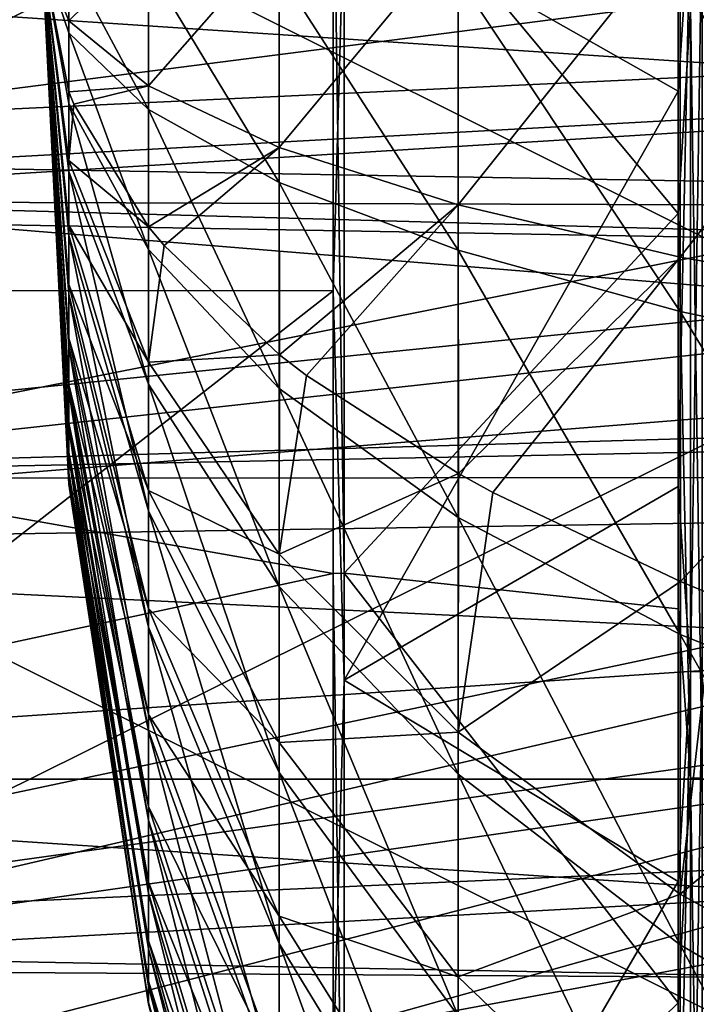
# Model space of a CAD drawing. Header units: millimetres. Extents: x -41 to 9, y -3 to 403.
# Tile 96 of 256: x -37.07 to -34.33, y 55.75 to 59.74. Entities that reach past the tile are written whole.
import ezdxf

# ---------------------------------------------------------------- set-up
doc = ezdxf.new("R2010")
doc.units = ezdxf.units.MM
doc.header["$LTSCALE"] = 81.481481
for name, color, linetype in [('1181', 7, 'CONTINUOUS'), ('1185', 7, 'CONTINUOUS'), ('1191', 7, 'CONTINUOUS'), ('1192', 7, 'CONTINUOUS'), ('1194', 7, 'CONTINUOUS'), ('1197', 7, 'CONTINUOUS'), ('1202', 7, 'CONTINUOUS'), ('1205', 7, 'CONTINUOUS'), ('1209', 7, 'CONTINUOUS'), ('1210', 7, 'CONTINUOUS'), ('1211', 7, 'CONTINUOUS'), ('1212', 7, 'CONTINUOUS'), ('1213', 7, 'CONTINUOUS'), ('1214', 7, 'CONTINUOUS'), ('1268', 7, 'CONTINUOUS'), ('1269', 7, 'CONTINUOUS'), ('1271', 7, 'CONTINUOUS'), ('1299', 7, 'CONTINUOUS'), ('677', 7, 'CONTINUOUS'), ('678', 7, 'CONTINUOUS')]:
    doc.layers.add(name, color=color, linetype=linetype)

msp = doc.modelspace()

# ---------------------------------------------------------------- linework, layer by layer
at = {"layer": '1181', "linetype": 'Continuous'}
for points in [[(-40.875, 62.1447, -89.3191), (-40.875, 58.9725, -89.3653), (-27.06, 60.7445, -67.0318), (-40.875, 62.1447, -89.3191)], [(-27.06, 60.7445, -67.0318), (-40.875, 58.9725, -89.3653), (-27.06, 59.7362, -67.0469), (-27.06, 60.7445, -67.0318)], [(-27.06, 59.7362, -67.0469), (-40.875, 58.9725, -89.3653), (-27.06, 58.7287, -66.9987), (-27.06, 59.7362, -67.0469)], [(-40.875, 58.9725, -89.3653), (-40.875, 55.8086, -89.1495), (-27.06, 58.7287, -66.9987), (-40.875, 58.9725, -89.3653)], [(-27.06, 58.7287, -66.9987), (-40.875, 55.8086, -89.1495), (-27.06, 57.7261, -66.8872), (-27.06, 58.7287, -66.9987)], [(-27.06, 57.7261, -66.8872), (-40.875, 52.6724, -88.6731), (-27.06, 56.7331, -66.7131), (-27.06, 57.7261, -66.8872)], [(-40.875, 55.8086, -89.1495), (-40.875, 52.6724, -88.6731), (-27.06, 57.7261, -66.8872), (-40.875, 55.8086, -89.1495)], [(-27.06, 56.7331, -66.7131), (-40.875, 49.5872, -87.9395), (-27.06, 55.7532, -66.477), (-27.06, 56.7331, -66.7131)], [(-40.875, 52.6724, -88.6731), (-40.875, 49.5872, -87.9395), (-27.06, 56.7331, -66.7131), (-40.875, 52.6724, -88.6731)]]:
    msp.add_3dface(points, dxfattribs=at)
at = {"layer": '1185', "linetype": 'Continuous'}
for points in [[(-27.06, 59.2555, -34.9682), (-40.875, 61.0275, -12.6347), (-27.06, 60.2638, -34.9531), (-27.06, 59.2555, -34.9682)], [(-40.875, 57.8553, -12.6809), (-40.875, 61.0275, -12.6347), (-27.06, 59.2555, -34.9682), (-40.875, 57.8553, -12.6809)], [(-27.06, 58.251, -35.0465), (-40.875, 57.8553, -12.6809), (-27.06, 59.2555, -34.9682), (-27.06, 58.251, -35.0465)], [(-27.06, 57.2535, -35.1877), (-40.875, 54.6982, -12.9889), (-27.06, 58.251, -35.0465), (-27.06, 57.2535, -35.1877)], [(-40.875, 54.6982, -12.9889), (-40.875, 57.8553, -12.6809), (-27.06, 58.251, -35.0465), (-40.875, 54.6982, -12.9889)], [(-27.06, 56.2663, -35.3912), (-40.875, 51.5774, -13.5565), (-27.06, 57.2535, -35.1877), (-27.06, 56.2663, -35.3912)], [(-40.875, 51.5774, -13.5565), (-40.875, 54.6982, -12.9889), (-27.06, 57.2535, -35.1877), (-40.875, 51.5774, -13.5565)], [(-27.06, 55.2938, -35.6564), (-40.875, 51.5774, -13.5565), (-27.06, 56.2663, -35.3912), (-27.06, 55.2938, -35.6564)]]:
    msp.add_3dface(points, dxfattribs=at)
at = {"layer": '1191', "linetype": 'Continuous'}
for points in [[(-38.7471, 62.1015, -88.3515), (-26.8974, 59.7429, -69.2554), (-38.7471, 59.01, -88.3975), (-38.7471, 62.1015, -88.3515)], [(-26.8974, 59.7429, -69.2554), (-26.8974, 58.6821, -69.2095), (-38.7471, 59.01, -88.3975), (-26.8974, 59.7429, -69.2554)], [(-38.7471, 59.01, -88.3975), (-26.8974, 58.6821, -69.2095), (-38.7471, 55.9243, -88.1879), (-38.7471, 59.01, -88.3975)], [(-26.8974, 58.6821, -69.2095), (-26.8974, 57.6258, -69.1021), (-38.7471, 55.9243, -88.1879), (-26.8974, 58.6821, -69.2095)], [(-26.8974, 57.6258, -69.1021), (-26.8974, 56.5767, -68.9334), (-38.7471, 55.9243, -88.1879), (-26.8974, 57.6258, -69.1021)], [(-26.8974, 56.5767, -68.9334), (-26.8974, 55.5393, -68.7039), (-38.7471, 52.8668, -87.7243), (-26.8974, 56.5767, -68.9334)], [(-38.7471, 55.9243, -88.1879), (-26.8974, 56.5767, -68.9334), (-38.7471, 52.8668, -87.7243), (-38.7471, 55.9243, -88.1879)]]:
    msp.add_3dface(points, dxfattribs=at)
at = {"layer": '1192', "linetype": 'Continuous'}
for points in [[(-39.8233, 61.3586, -90.1264), (-35.7977, 60.57, -90.1458), (-39.8233, 58.2052, -90.1088), (-39.8233, 61.3586, -90.1264)], [(-35.7977, 60.57, -90.1458), (-35.7977, 57.4969, -90.0699), (-39.8233, 58.2052, -90.1088), (-35.7977, 60.57, -90.1458)], [(-39.8233, 58.2052, -90.1088), (-35.7977, 57.4969, -90.0699), (-39.8233, 56.6313, -90.0048), (-39.8233, 58.2052, -90.1088)], [(-35.7977, 57.4969, -90.0699), (-35.7977, 54.4393, -89.7531), (-39.8233, 56.6313, -90.0048), (-35.7977, 57.4969, -90.0699)], [(-39.8233, 56.6313, -90.0048), (-35.7977, 54.4393, -89.7531), (-39.8233, 55.0627, -89.8374), (-39.8233, 56.6313, -90.0048)]]:
    msp.add_3dface(points, dxfattribs=at)
at = {"layer": '1194', "linetype": 'Continuous'}
for points in [[(-39.8233, 58.6414, -11.8736), (-35.7977, 61.7936, -11.8911), (-39.8233, 61.7948, -11.8912), (-39.8233, 58.6414, -11.8736)], [(-35.7977, 58.6404, -11.8736), (-35.7977, 61.7936, -11.8911), (-39.8233, 58.6414, -11.8736), (-35.7977, 58.6404, -11.8736)], [(-39.8233, 55.4978, -12.1097), (-35.7977, 58.6404, -11.8736), (-39.8233, 58.6414, -11.8736), (-39.8233, 55.4978, -12.1097)], [(-35.7977, 55.4964, -12.1099), (-35.7977, 58.6404, -11.8736), (-39.8233, 55.4978, -12.1097), (-35.7977, 55.4964, -12.1099)]]:
    msp.add_3dface(points, dxfattribs=at)
at = {"layer": '1197', "linetype": 'Continuous'}
for points in [[(-38.7471, 57.8985, -13.6485), (-26.8974, 60.2571, -32.7446), (-38.7471, 60.99, -13.6025), (-38.7471, 57.8985, -13.6485)], [(-26.8974, 59.1956, -32.7606), (-26.8974, 60.2571, -32.7446), (-38.7471, 57.8985, -13.6485), (-26.8974, 59.1956, -32.7606)], [(-26.8974, 58.1366, -32.8382), (-26.8974, 59.1956, -32.7606), (-38.7471, 57.8985, -13.6485), (-26.8974, 58.1366, -32.8382)], [(-38.7471, 54.822, -13.9495), (-26.8974, 58.1366, -32.8382), (-38.7471, 57.8985, -13.6485), (-38.7471, 54.822, -13.9495)], [(-26.8974, 57.084, -32.9772), (-26.8974, 58.1366, -32.8382), (-38.7471, 54.822, -13.9495), (-26.8974, 57.084, -32.9772)], [(-26.8974, 56.0416, -33.1771), (-26.8974, 57.084, -32.9772), (-38.7471, 51.7808, -14.5034), (-26.8974, 56.0416, -33.1771)], [(-38.7471, 51.7808, -14.5034), (-26.8974, 57.084, -32.9772), (-38.7471, 54.822, -13.9495), (-38.7471, 51.7808, -14.5034)], [(-26.8974, 55.0128, -33.4372), (-26.8974, 56.0416, -33.1771), (-38.7471, 51.7808, -14.5034), (-26.8974, 55.0128, -33.4372)]]:
    msp.add_3dface(points, dxfattribs=at)
at = {"layer": '1202', "linetype": 'Continuous'}
for points in [[(-38.584, 62.1179, -88.6562), (-38.584, 59.0021, -88.7025), (-32.3576, 62.1157, -88.8741), (-38.584, 62.1179, -88.6562)], [(-38.584, 59.0021, -88.7025), (-32.3576, 58.9809, -88.9195), (-32.3576, 62.1157, -88.8741), (-38.584, 59.0021, -88.7025)], [(-38.584, 59.0021, -88.7025), (-38.584, 55.8928, -88.4914), (-32.3576, 58.9809, -88.9195), (-38.584, 59.0021, -88.7025)], [(-38.584, 55.8928, -88.4914), (-32.3576, 55.8521, -88.7057), (-32.3576, 58.9809, -88.9195), (-38.584, 55.8928, -88.4914)], [(-38.584, 55.8928, -88.4914), (-38.584, 52.8101, -88.0241), (-32.3576, 55.8521, -88.7057), (-38.584, 55.8928, -88.4914)], [(-38.584, 52.8101, -88.0241), (-32.3576, 52.7522, -88.2343), (-32.3576, 55.8521, -88.7057), (-38.584, 52.8101, -88.0241)]]:
    msp.add_3dface(points, dxfattribs=at)
at = {"layer": '1205', "linetype": 'Continuous'}
for points in [[(-32.3576, 57.8843, -13.1259), (-38.584, 60.9979, -13.2975), (-32.3576, 61.0191, -13.0805), (-32.3576, 57.8843, -13.1259)], [(-38.584, 57.8821, -13.3438), (-38.584, 60.9979, -13.2975), (-32.3576, 57.8843, -13.1259), (-38.584, 57.8821, -13.3438)], [(-32.3576, 54.7648, -13.4299), (-38.584, 57.8821, -13.3438), (-32.3576, 57.8843, -13.1259), (-32.3576, 54.7648, -13.4299)], [(-38.584, 54.7802, -13.6472), (-38.584, 57.8821, -13.3438), (-32.3576, 54.7648, -13.4299), (-38.584, 54.7802, -13.6472)]]:
    msp.add_3dface(points, dxfattribs=at)
at = {"layer": '1209', "linetype": 'Continuous'}
for points in [[(-35.7977, 58.6404, -11.8736), (-35.7533, 60.2138, -11.8573), (-35.7977, 61.7936, -11.8911), (-35.7977, 58.6404, -11.8736)], [(-35.7533, 57.0647, -11.967), (-35.7533, 60.2138, -11.8573), (-35.7977, 58.6404, -11.8736), (-35.7533, 57.0647, -11.967)], [(-35.7977, 55.4964, -12.1099), (-35.7533, 57.0647, -11.967), (-35.7977, 58.6404, -11.8736), (-35.7977, 55.4964, -12.1099)], [(-35.7533, 53.9339, -12.3296), (-35.7533, 57.0647, -11.967), (-35.7977, 55.4964, -12.1099), (-35.7533, 53.9339, -12.3296)]]:
    msp.add_3dface(points, dxfattribs=at)
at = {"layer": '1210', "linetype": 'Continuous'}
for points in [[(-35.7977, 57.4969, -90.0699), (-35.7977, 60.57, -90.1458), (-35.7533, 57.4974, -90.0632), (-35.7977, 57.4969, -90.0699)], [(-35.7533, 57.4974, -90.0632), (-35.7977, 60.57, -90.1458), (-35.7533, 60.5699, -90.1391), (-35.7533, 57.4974, -90.0632)], [(-35.7533, 54.4402, -89.7464), (-35.7977, 57.4969, -90.0699), (-35.7533, 57.4974, -90.0632), (-35.7533, 54.4402, -89.7464)], [(-35.7977, 54.4393, -89.7531), (-35.7977, 57.4969, -90.0699), (-35.7533, 54.4402, -89.7464), (-35.7977, 54.4393, -89.7531)]]:
    msp.add_3dface(points, dxfattribs=at)
at = {"layer": '1211', "linetype": 'Continuous'}
for points in [[(-35.7533, 57.4974, -90.0632), (-35.7533, 60.5699, -90.1391), (-34.402, 58.9521, -89.7097), (-35.7533, 57.4974, -90.0632)], [(-34.402, 58.9521, -89.7097), (-35.7533, 60.5699, -90.1391), (-34.402, 60.5525, -89.72), (-34.402, 58.9521, -89.7097)], [(-34.402, 57.3537, -89.6334), (-35.7533, 57.4974, -90.0632), (-34.402, 58.9521, -89.7097), (-34.402, 57.3537, -89.6334)], [(-34.402, 55.7599, -89.4911), (-35.7533, 57.4974, -90.0632), (-34.402, 57.3537, -89.6334), (-34.402, 55.7599, -89.4911)], [(-35.7533, 54.4402, -89.7464), (-35.7533, 57.4974, -90.0632), (-34.402, 55.7599, -89.4911), (-35.7533, 54.4402, -89.7464)], [(-34.402, 54.1733, -89.283), (-35.7533, 54.4402, -89.7464), (-34.402, 55.7599, -89.4911), (-34.402, 54.1733, -89.283)]]:
    msp.add_3dface(points, dxfattribs=at)
at = {"layer": '1212', "linetype": 'Continuous'}
for points in [[(-34.402, 59.4475, -12.28), (-34.402, 61.0479, -12.2903), (-35.7533, 60.2138, -11.8573), (-34.402, 59.4475, -12.28)], [(-35.7533, 57.0647, -11.967), (-34.402, 59.4475, -12.28), (-35.7533, 60.2138, -11.8573), (-35.7533, 57.0647, -11.967)], [(-34.402, 57.8478, -12.336), (-34.402, 59.4475, -12.28), (-35.7533, 57.0647, -11.967), (-34.402, 57.8478, -12.336)], [(-34.402, 56.2515, -12.458), (-34.402, 57.8478, -12.336), (-35.7533, 57.0647, -11.967), (-34.402, 56.2515, -12.458)], [(-35.7533, 53.9339, -12.3296), (-34.402, 56.2515, -12.458), (-35.7533, 57.0647, -11.967), (-35.7533, 53.9339, -12.3296)], [(-34.402, 54.6613, -12.6459), (-34.402, 56.2515, -12.458), (-35.7533, 53.9339, -12.3296), (-34.402, 54.6613, -12.6459)]]:
    msp.add_3dface(points, dxfattribs=at)
at = {"layer": '1213', "linetype": 'Continuous'}
for points in [[(-34.402, 61.0479, -12.2903), (-34.402, 59.4475, -12.28), (-34.3534, 60.2159, -12.2834), (-34.402, 61.0479, -12.2903)], [(-34.402, 59.4475, -12.28), (-34.402, 57.8478, -12.336), (-34.3534, 60.2159, -12.2834), (-34.402, 59.4475, -12.28)], [(-34.3534, 60.2159, -12.2834), (-34.402, 57.8478, -12.336), (-34.3534, 57.0998, -12.3915), (-34.3534, 60.2159, -12.2834)], [(-34.3534, 60.2159, -12.2834), (-34.3534, 57.0998, -12.3915), (-34.3051, 60.216, -12.274), (-34.3534, 60.2159, -12.2834)], [(-34.3534, 57.0998, -12.3915), (-34.3051, 57.0991, -12.3822), (-34.3051, 60.216, -12.274), (-34.3534, 57.0998, -12.3915)], [(-34.402, 57.8478, -12.336), (-34.402, 56.2515, -12.458), (-34.3534, 57.0998, -12.3915), (-34.402, 57.8478, -12.336)], [(-34.402, 56.2515, -12.458), (-34.402, 54.6613, -12.6459), (-34.3534, 57.0998, -12.3915), (-34.402, 56.2515, -12.458)], [(-34.3534, 57.0998, -12.3915), (-34.402, 54.6613, -12.6459), (-34.3534, 54.0026, -12.7501), (-34.3534, 57.0998, -12.3915)], [(-34.3534, 57.0998, -12.3915), (-34.3534, 54.0026, -12.7501), (-34.3051, 57.0991, -12.3822), (-34.3534, 57.0998, -12.3915)], [(-34.3534, 54.0026, -12.7501), (-34.3051, 54.0011, -12.7408), (-34.3051, 57.0991, -12.3822), (-34.3534, 54.0026, -12.7501)]]:
    msp.add_3dface(points, dxfattribs=at)
at = {"layer": '1214', "linetype": 'Continuous'}
for points in [[(-34.402, 58.9521, -89.7097), (-34.402, 60.5525, -89.72), (-34.3534, 59.7841, -89.7166), (-34.402, 58.9521, -89.7097)], [(-34.3534, 56.6694, -89.5737), (-34.402, 58.9521, -89.7097), (-34.3534, 59.7841, -89.7166), (-34.3534, 56.6694, -89.5737)], [(-34.3534, 56.6694, -89.5737), (-34.3534, 59.7841, -89.7166), (-34.3051, 56.6686, -89.5831), (-34.3534, 56.6694, -89.5737)], [(-34.3534, 59.7841, -89.7166), (-34.3051, 59.784, -89.726), (-34.3051, 56.6686, -89.5831), (-34.3534, 59.7841, -89.7166)], [(-34.402, 57.3537, -89.6334), (-34.402, 58.9521, -89.7097), (-34.3534, 56.6694, -89.5737), (-34.402, 57.3537, -89.6334)], [(-34.402, 55.7599, -89.4911), (-34.402, 57.3537, -89.6334), (-34.3534, 56.6694, -89.5737), (-34.402, 55.7599, -89.4911)], [(-34.3534, 53.5763, -89.1806), (-34.402, 55.7599, -89.4911), (-34.3534, 56.6694, -89.5737), (-34.3534, 53.5763, -89.1806)], [(-34.3534, 53.5763, -89.1806), (-34.3534, 56.6694, -89.5737), (-34.3051, 53.5747, -89.1899), (-34.3534, 53.5763, -89.1806)], [(-34.3534, 56.6694, -89.5737), (-34.3051, 56.6686, -89.5831), (-34.3051, 53.5747, -89.1899), (-34.3534, 56.6694, -89.5737)], [(-34.402, 54.1733, -89.283), (-34.402, 55.7599, -89.4911), (-34.3534, 53.5763, -89.1806), (-34.402, 54.1733, -89.283)]]:
    msp.add_3dface(points, dxfattribs=at)
at = {"layer": '1268', "linetype": 'Continuous'}
for points in [[(9.125, 60.0005, -93.5), (9.125, 56.666, -93.369), (-40.875, 59.9998, -93.5), (9.125, 60.0005, -93.5)], [(-40.875, 59.9998, -93.5), (9.125, 56.666, -93.369), (-40.875, 56.6652, -93.369), (-40.875, 59.9998, -93.5)], [(9.125, 56.666, -93.369), (9.125, 53.3527, -92.9769), (-40.875, 56.6652, -93.369), (9.125, 56.666, -93.369)], [(-40.875, 56.6652, -93.369), (9.125, 53.3527, -92.9769), (-40.875, 53.352, -92.9768), (-40.875, 56.6652, -93.369)]]:
    msp.add_3dface(points, dxfattribs=at)
at = {"layer": '1269', "linetype": 'Continuous'}
for points in [[(-40.875, 56.6656, -8.631), (9.125, 59.9995, -8.5), (-40.875, 60.0002, -8.5), (-40.875, 56.6656, -8.631)], [(9.125, 56.6647, -8.6311), (9.125, 59.9995, -8.5), (-40.875, 56.6656, -8.631), (9.125, 56.6647, -8.6311)], [(-40.875, 53.3517, -9.0232), (9.125, 56.6647, -8.6311), (-40.875, 56.6656, -8.631), (-40.875, 53.3517, -9.0232)], [(9.125, 53.3508, -9.0234), (9.125, 56.6647, -8.6311), (-40.875, 53.3517, -9.0232), (9.125, 53.3508, -9.0234)]]:
    msp.add_3dface(points, dxfattribs=at)
at = {"layer": '1271', "linetype": 'Continuous'}
for points in [[(-15.675, 61.2418, -90.7806), (-40.875, 60.8019, -90.7919), (-15.675, 59.617, -90.7982), (-15.675, 61.2418, -90.7806)], [(-40.875, 60.8019, -90.7919), (-40.875, 57.5973, -90.7274), (-15.675, 59.617, -90.7982), (-40.875, 60.8019, -90.7919)], [(-15.675, 59.617, -90.7982), (-40.875, 57.5973, -90.7274), (-15.675, 57.993, -90.7494), (-15.675, 59.617, -90.7982)], [(-15.675, 57.993, -90.7494), (-40.875, 57.5973, -90.7274), (-15.675, 56.3724, -90.6343), (-15.675, 57.993, -90.7494)], [(-40.875, 57.5973, -90.7274), (-40.875, 54.4091, -90.4054), (-15.675, 56.3724, -90.6343), (-40.875, 57.5973, -90.7274)], [(-15.675, 56.3724, -90.6343), (-40.875, 54.4091, -90.4054), (-15.675, 54.7577, -90.4532), (-15.675, 56.3724, -90.6343)]]:
    msp.add_3dface(points, dxfattribs=at)
at = {"layer": '1299', "linetype": 'Continuous'}
for points in [[(-40.875, 59.1981, -11.2081), (-40.875, 62.4027, -11.2726), (-15.675, 60.383, -11.2018), (-40.875, 59.1981, -11.2081)], [(-40.875, 59.1981, -11.2081), (-15.675, 60.383, -11.2018), (-15.675, 58.7582, -11.2194), (-40.875, 59.1981, -11.2081)], [(-40.875, 55.9987, -11.4016), (-40.875, 59.1981, -11.2081), (-15.675, 57.1356, -11.3032), (-40.875, 55.9987, -11.4016)], [(-40.875, 59.1981, -11.2081), (-15.675, 58.7582, -11.2194), (-15.675, 57.1356, -11.3032), (-40.875, 59.1981, -11.2081)], [(-40.875, 55.9987, -11.4016), (-15.675, 57.1356, -11.3032), (-15.675, 55.5176, -11.4532), (-40.875, 55.9987, -11.4016)], [(-40.875, 52.8256, -11.852), (-40.875, 55.9987, -11.4016), (-15.675, 53.907, -11.6692), (-40.875, 52.8256, -11.852)], [(-40.875, 55.9987, -11.4016), (-15.675, 55.5176, -11.4532), (-15.675, 53.907, -11.6692), (-40.875, 55.9987, -11.4016)]]:
    msp.add_3dface(points, dxfattribs=at)
at = {"layer": '677', "linetype": 'Continuous'}
for points in [[(-36.0167, 59.2193, -44.7973), (-35.2933, 60.0923, -42.8918), (-36.0167, 60.0712, -44.7488), (-36.0167, 59.2193, -44.7973)], [(-35.2933, 58.9874, -42.9547), (-35.2933, 60.0923, -42.8918), (-36.0167, 59.2193, -44.7973), (-35.2933, 58.9874, -42.9547)], [(-34.3945, 58.7765, -41.2797), (-34.3945, 60.1115, -41.2037), (-35.2933, 58.9874, -42.9547), (-34.3945, 58.7765, -41.2797)], [(-35.2933, 58.9874, -42.9547), (-34.3945, 60.1115, -41.2037), (-35.2933, 60.0923, -42.8918), (-35.2933, 58.9874, -42.9547)], [(-33.3411, 58.5898, -39.7963), (-33.3411, 60.1285, -39.7086), (-34.3945, 58.7765, -41.2797), (-33.3411, 58.5898, -39.7963)], [(-34.3945, 58.7765, -41.2797), (-33.3411, 60.1285, -39.7086), (-34.3945, 60.1115, -41.2037), (-34.3945, 58.7765, -41.2797)], [(-36.5453, 59.4691, -46.7818), (-36.0167, 60.0712, -44.7488), (-36.5453, 60.0484, -46.7488), (-36.5453, 59.4691, -46.7818)], [(-36.0167, 59.2193, -44.7973), (-36.0167, 60.0712, -44.7488), (-36.5453, 59.4691, -46.7818), (-36.0167, 59.2193, -44.7973)], [(-36.8673, 59.732, -48.8708), (-36.8673, 60.0244, -48.8541), (-36.975, 60, -51), (-36.8673, 59.732, -48.8708)], [(-36.8673, 59.732, -48.8708), (-36.5453, 60.0484, -46.7488), (-36.8673, 60.0244, -48.8541), (-36.8673, 59.732, -48.8708)], [(-36.5453, 59.4691, -46.7818), (-36.5453, 60.0484, -46.7488), (-36.8673, 59.732, -48.8708), (-36.5453, 59.4691, -46.7818)], [(-36.8671, 59.444, -48.9251), (-36.8673, 59.732, -48.8708), (-36.975, 60, -51), (-36.8671, 59.444, -48.9251)], [(-36.8671, 59.444, -48.9251), (-36.5453, 59.4691, -46.7818), (-36.8673, 59.732, -48.8708), (-36.8671, 59.444, -48.9251)], [(-36.8472, 59.3951, -48.7426), (-36.5453, 59.4691, -46.7818), (-36.8671, 59.444, -48.9251), (-36.8472, 59.3951, -48.7426)], [(-36.5447, 58.8989, -46.8905), (-36.5453, 59.4691, -46.7818), (-36.8472, 59.3951, -48.7426), (-36.5447, 58.8989, -46.8905)], [(-36.5447, 58.8989, -46.8905), (-36.0167, 59.2193, -44.7973), (-36.5453, 59.4691, -46.7818), (-36.5447, 58.8989, -46.8905)], [(-36.4819, 58.8234, -46.6087), (-36.0167, 59.2193, -44.7973), (-36.5447, 58.8989, -46.8905), (-36.4819, 58.8234, -46.6087)], [(-36.0154, 58.3809, -44.9574), (-36.0167, 59.2193, -44.7973), (-36.4819, 58.8234, -46.6087), (-36.0154, 58.3809, -44.9574)], [(-36.0154, 58.3809, -44.9574), (-35.2933, 58.9874, -42.9547), (-36.0167, 59.2193, -44.7973), (-36.0154, 58.3809, -44.9574)], [(-35.9062, 58.2969, -44.6439), (-35.2933, 58.9874, -42.9547), (-36.0154, 58.3809, -44.9574), (-35.9062, 58.2969, -44.6439)], [(-35.2917, 57.9004, -43.1643), (-35.2933, 58.9874, -42.9547), (-35.9062, 58.2969, -44.6439), (-35.2917, 57.9004, -43.1643)], [(-35.2917, 57.9004, -43.1643), (-34.3945, 58.7765, -41.2797), (-35.2933, 58.9874, -42.9547), (-35.2917, 57.9004, -43.1643)], [(-35.153, 57.8242, -42.8797), (-34.3945, 58.7765, -41.2797), (-35.2917, 57.9004, -43.1643), (-35.153, 57.8242, -42.8797)], [(-34.3929, 57.4637, -41.5345), (-34.3945, 58.7765, -41.2797), (-35.153, 57.8242, -42.8797), (-34.3929, 57.4637, -41.5345)], [(-34.3929, 57.4637, -41.5345), (-33.3411, 58.5898, -39.7963), (-34.3945, 58.7765, -41.2797), (-34.3929, 57.4637, -41.5345)], [(-34.2575, 57.4077, -41.3255), (-33.3411, 58.5898, -39.7963), (-34.3929, 57.4637, -41.5345), (-34.2575, 57.4077, -41.3255)]]:
    msp.add_3dface(points, dxfattribs=at)
at = {"layer": '678', "linetype": 'Continuous'}
for points in [[(-36.975, 60, -51), (-36.8673, 57.8574, -51.1221), (-36.8673, 57.8608, -50.8292), (-36.975, 60, -51)], [(-36.975, 60, -51), (-36.8673, 57.894, -51.4127), (-36.8673, 57.8574, -51.1221), (-36.975, 60, -51)], [(-36.975, 60, -51), (-36.8673, 57.9698, -51.6956), (-36.8673, 57.894, -51.4127), (-36.975, 60, -51)], [(-36.975, 60, -51), (-36.8673, 58.0835, -51.9656), (-36.8673, 57.9698, -51.6956), (-36.975, 60, -51)], [(-36.975, 60, -51), (-36.8673, 58.2328, -52.2175), (-36.8673, 58.0835, -51.9656), (-36.975, 60, -51)], [(-36.975, 60, -51), (-36.8673, 58.415, -52.4468), (-36.8673, 58.2328, -52.2175), (-36.975, 60, -51)], [(-36.975, 60, -51), (-36.8673, 58.6268, -52.6492), (-36.8673, 58.415, -52.4468), (-36.975, 60, -51)], [(-36.975, 60, -51), (-36.8673, 58.8642, -52.8208), (-36.8673, 58.6268, -52.6492), (-36.975, 60, -51)], [(-36.975, 60, -51), (-36.8673, 59.1227, -52.9585), (-36.8673, 58.8642, -52.8208), (-36.975, 60, -51)], [(-36.975, 60, -51), (-36.8673, 59.3975, -53.0597), (-36.8673, 59.1227, -52.9585), (-36.975, 60, -51)], [(-36.975, 60, -51), (-36.8673, 59.6836, -53.1226), (-36.8673, 59.3975, -53.0597), (-36.975, 60, -51)], [(-36.975, 60, -51), (-36.8673, 59.9756, -53.1459), (-36.8673, 59.6836, -53.1226), (-36.975, 60, -51)], [(-36.975, 60, -51), (-36.8673, 57.8608, -50.8292), (-36.8673, 57.904, -50.5395), (-36.975, 60, -51)], [(-36.975, 60, -51), (-36.8673, 58.9059, -49.1538), (-36.8673, 59.1675, -49.022), (-36.975, 60, -51)], [(-36.975, 60, -51), (-36.8673, 58.6647, -49.32), (-36.8673, 58.9059, -49.1538), (-36.975, 60, -51)], [(-36.975, 60, -51), (-36.8673, 58.4484, -49.5175), (-36.8673, 58.6647, -49.32), (-36.975, 60, -51)], [(-36.975, 60, -51), (-36.8673, 58.261, -49.7426), (-36.8673, 58.4484, -49.5175), (-36.975, 60, -51)], [(-36.975, 60, -51), (-36.8673, 58.1059, -49.9911), (-36.8673, 58.261, -49.7426), (-36.975, 60, -51)], [(-36.975, 60, -51), (-36.8673, 57.9862, -50.2584), (-36.8673, 58.1059, -49.9911), (-36.975, 60, -51)], [(-36.975, 60, -51), (-36.8673, 57.904, -50.5395), (-36.8673, 57.9862, -50.2584), (-36.975, 60, -51)], [(-36.8671, 59.444, -48.9251), (-36.975, 60, -51), (-36.8673, 59.1675, -49.022), (-36.8671, 59.444, -48.9251)], [(-36.8673, 59.9756, -53.1459), (-36.5453, 59.3732, -55.205), (-36.8673, 59.6836, -53.1226), (-36.8673, 59.9756, -53.1459)], [(-36.5453, 59.9516, -55.2512), (-36.5453, 59.3732, -55.205), (-36.8673, 59.9756, -53.1459), (-36.5453, 59.9516, -55.2512)], [(-36.5453, 59.9516, -55.2512), (-36.0167, 59.0783, -57.1833), (-36.5453, 59.3732, -55.205), (-36.5453, 59.9516, -55.2512)], [(-36.0167, 59.9288, -57.2512), (-36.0167, 59.0783, -57.1833), (-36.5453, 59.9516, -55.2512), (-36.0167, 59.9288, -57.2512)], [(-35.2933, 59.9077, -59.1082), (-35.2933, 58.8045, -59.0201), (-36.0167, 59.9288, -57.2512), (-35.2933, 59.9077, -59.1082)], [(-36.0167, 59.9288, -57.2512), (-35.2933, 58.8045, -59.0201), (-36.0167, 59.0783, -57.1833), (-36.0167, 59.9288, -57.2512)], [(-34.3945, 59.8885, -60.7963), (-34.3945, 58.5556, -60.6899), (-35.2933, 59.9077, -59.1082), (-34.3945, 59.8885, -60.7963)], [(-35.2933, 59.9077, -59.1082), (-34.3945, 58.5556, -60.6899), (-35.2933, 58.8045, -59.0201), (-35.2933, 59.9077, -59.1082)], [(-33.3411, 59.8715, -62.2914), (-33.3411, 58.3352, -62.1687), (-34.3945, 59.8885, -60.7963), (-33.3411, 59.8715, -62.2914)], [(-34.3945, 59.8885, -60.7963), (-33.3411, 58.3352, -62.1687), (-34.3945, 58.5556, -60.6899), (-34.3945, 59.8885, -60.7963)], [(-36.8673, 59.6836, -53.1226), (-36.5453, 58.8064, -55.0805), (-36.8673, 59.3975, -53.0597), (-36.8673, 59.6836, -53.1226)], [(-36.5453, 59.3732, -55.205), (-36.5453, 58.8064, -55.0805), (-36.8673, 59.6836, -53.1226), (-36.5453, 59.3732, -55.205)], [(-36.8472, 59.3951, -48.7426), (-36.8671, 59.444, -48.9251), (-36.8673, 59.1675, -49.022), (-36.8472, 59.3951, -48.7426)], [(-36.8673, 59.3975, -53.0597), (-36.5453, 58.2619, -54.88), (-36.8673, 59.1227, -52.9585), (-36.8673, 59.3975, -53.0597)], [(-36.5453, 58.8064, -55.0805), (-36.5453, 58.2619, -54.88), (-36.8673, 59.3975, -53.0597), (-36.5453, 58.8064, -55.0805)], [(-36.5447, 58.8989, -46.8905), (-36.8472, 59.3951, -48.7426), (-36.8673, 59.1675, -49.022), (-36.5447, 58.8989, -46.8905)], [(-36.5453, 59.3732, -55.205), (-36.0167, 58.2449, -57.0002), (-36.5453, 58.8064, -55.0805), (-36.5453, 59.3732, -55.205)], [(-36.0167, 59.0783, -57.1833), (-36.0167, 58.2449, -57.0002), (-36.5453, 59.3732, -55.205), (-36.0167, 59.0783, -57.1833)], [(-36.5453, 58.3507, -47.0815), (-36.5447, 58.8989, -46.8905), (-36.8673, 59.1675, -49.022), (-36.5453, 58.3507, -47.0815)], [(-36.8673, 58.9059, -49.1538), (-36.5453, 58.3507, -47.0815), (-36.8673, 59.1675, -49.022), (-36.8673, 58.9059, -49.1538)], [(-36.8673, 59.1227, -52.9585), (-36.5453, 57.7498, -54.6072), (-36.8673, 58.8642, -52.8208), (-36.8673, 59.1227, -52.9585)], [(-36.5453, 58.2619, -54.88), (-36.5453, 57.7498, -54.6072), (-36.8673, 59.1227, -52.9585), (-36.5453, 58.2619, -54.88)], [(-36.0167, 59.0783, -57.1833), (-35.2933, 57.7236, -58.7826), (-36.0167, 58.2449, -57.0002), (-36.0167, 59.0783, -57.1833)], [(-35.2933, 58.8045, -59.0201), (-35.2933, 57.7236, -58.7826), (-36.0167, 59.0783, -57.1833), (-35.2933, 58.8045, -59.0201)], [(-36.8673, 58.6647, -49.32), (-36.5453, 57.8325, -47.3425), (-36.8673, 58.9059, -49.1538), (-36.8673, 58.6647, -49.32)], [(-36.5453, 57.8325, -47.3425), (-36.5453, 58.3507, -47.0815), (-36.8673, 58.9059, -49.1538), (-36.5453, 57.8325, -47.3425)], [(-36.4819, 58.8234, -46.6087), (-36.5447, 58.8989, -46.8905), (-36.5453, 58.3507, -47.0815), (-36.4819, 58.8234, -46.6087)], [(-36.8673, 58.8642, -52.8208), (-36.5453, 57.2796, -54.2672), (-36.8673, 58.6268, -52.6492), (-36.8673, 58.8642, -52.8208)], [(-36.5453, 57.7498, -54.6072), (-36.5453, 57.2796, -54.2672), (-36.8673, 58.8642, -52.8208), (-36.5453, 57.7498, -54.6072)], [(-36.0154, 58.3809, -44.9574), (-36.4819, 58.8234, -46.6087), (-36.5453, 58.3507, -47.0815), (-36.0154, 58.3809, -44.9574)], [(-36.5453, 58.8064, -55.0805), (-36.0167, 57.4443, -56.7053), (-36.5453, 58.2619, -54.88), (-36.5453, 58.8064, -55.0805)], [(-36.0167, 58.2449, -57.0002), (-36.0167, 57.4443, -56.7053), (-36.5453, 58.8064, -55.0805), (-36.0167, 58.2449, -57.0002)], [(-35.2933, 58.8045, -59.0201), (-34.3945, 57.2496, -60.403), (-35.2933, 57.7236, -58.7826), (-35.2933, 58.8045, -59.0201)], [(-34.3945, 58.5556, -60.6899), (-34.3945, 57.2496, -60.403), (-35.2933, 58.8045, -59.0201), (-34.3945, 58.5556, -60.6899)], [(-36.8673, 58.4484, -49.5175), (-36.5453, 57.3547, -47.6718), (-36.8673, 58.6647, -49.32), (-36.8673, 58.4484, -49.5175)], [(-36.5453, 57.3547, -47.6718), (-36.5453, 57.8325, -47.3425), (-36.8673, 58.6647, -49.32), (-36.5453, 57.3547, -47.6718)], [(-36.8673, 58.6268, -52.6492), (-36.5453, 56.86, -53.8663), (-36.8673, 58.415, -52.4468), (-36.8673, 58.6268, -52.6492)], [(-36.5453, 57.2796, -54.2672), (-36.5453, 56.86, -53.8663), (-36.8673, 58.6268, -52.6492), (-36.5453, 57.2796, -54.2672)], [(-34.3945, 58.5556, -60.6899), (-33.3411, 56.8299, -61.838), (-34.3945, 57.2496, -60.403), (-34.3945, 58.5556, -60.6899)], [(-33.3411, 58.3352, -62.1687), (-33.3411, 56.8299, -61.838), (-34.3945, 58.5556, -60.6899), (-33.3411, 58.3352, -62.1687)], [(-36.8673, 58.261, -49.7426), (-36.5453, 56.9261, -48.063), (-36.8673, 58.4484, -49.5175), (-36.8673, 58.261, -49.7426)], [(-36.5453, 56.9261, -48.063), (-36.5453, 57.3547, -47.6718), (-36.8673, 58.4484, -49.5175), (-36.5453, 56.9261, -48.063)], [(-36.8673, 58.415, -52.4468), (-36.5453, 56.499, -53.4121), (-36.8673, 58.2328, -52.2175), (-36.8673, 58.415, -52.4468)], [(-36.5453, 56.86, -53.8663), (-36.5453, 56.499, -53.4121), (-36.8673, 58.415, -52.4468), (-36.5453, 56.86, -53.8663)], [(-36.0167, 57.5748, -45.238), (-36.0154, 58.3809, -44.9574), (-36.5453, 58.3507, -47.0815), (-36.0167, 57.5748, -45.238)], [(-35.9062, 58.2969, -44.6439), (-36.0154, 58.3809, -44.9574), (-36.0167, 57.5748, -45.238), (-35.9062, 58.2969, -44.6439)], [(-36.5453, 57.8325, -47.3425), (-36.0167, 57.5748, -45.238), (-36.5453, 58.3507, -47.0815), (-36.5453, 57.8325, -47.3425)], [(-36.8673, 58.1059, -49.9911), (-36.5453, 56.5548, -48.5089), (-36.8673, 58.261, -49.7426), (-36.8673, 58.1059, -49.9911)], [(-36.5453, 56.5548, -48.5089), (-36.5453, 56.9261, -48.063), (-36.8673, 58.261, -49.7426), (-36.5453, 56.5548, -48.5089)], [(-36.5453, 58.2619, -54.88), (-36.0167, 56.6912, -56.3042), (-36.5453, 57.7498, -54.6072), (-36.5453, 58.2619, -54.88)], [(-36.0167, 57.4443, -56.7053), (-36.0167, 56.6912, -56.3042), (-36.5453, 58.2619, -54.88), (-36.0167, 57.4443, -56.7053)], [(-35.2917, 57.9004, -43.1643), (-35.9062, 58.2969, -44.6439), (-36.0167, 57.5748, -45.238), (-35.2917, 57.9004, -43.1643)], [(-36.8673, 58.2328, -52.2175), (-36.5453, 56.2032, -52.9129), (-36.8673, 58.0835, -51.9656), (-36.8673, 58.2328, -52.2175)], [(-36.5453, 56.499, -53.4121), (-36.5453, 56.2032, -52.9129), (-36.8673, 58.2328, -52.2175), (-36.5453, 56.499, -53.4121)], [(-36.0167, 58.2449, -57.0002), (-35.2933, 56.685, -58.4002), (-36.0167, 57.4443, -56.7053), (-36.0167, 58.2449, -57.0002)], [(-35.2933, 57.7236, -58.7826), (-35.2933, 56.685, -58.4002), (-36.0167, 58.2449, -57.0002), (-35.2933, 57.7236, -58.7826)], [(-36.8673, 57.9862, -50.2584), (-36.5453, 56.2477, -49.0012), (-36.8673, 58.1059, -49.9911), (-36.8673, 57.9862, -50.2584)], [(-36.5453, 56.2477, -49.0012), (-36.5453, 56.5548, -48.5089), (-36.8673, 58.1059, -49.9911), (-36.5453, 56.2477, -49.0012)], [(-36.8673, 58.0835, -51.9656), (-36.5453, 55.9781, -52.378), (-36.8673, 57.9698, -51.6956), (-36.8673, 58.0835, -51.9656)], [(-36.5453, 56.2032, -52.9129), (-36.5453, 55.9781, -52.378), (-36.8673, 58.0835, -51.9656), (-36.5453, 56.2032, -52.9129)], [(-36.8673, 57.904, -50.5395), (-36.5453, 56.0105, -49.5308), (-36.8673, 57.9862, -50.2584), (-36.8673, 57.904, -50.5395)], [(-36.5453, 56.0105, -49.5308), (-36.5453, 56.2477, -49.0012), (-36.8673, 57.9862, -50.2584), (-36.5453, 56.0105, -49.5308)], [(-36.8673, 57.9698, -51.6956), (-36.5453, 55.8279, -51.8176), (-36.8673, 57.894, -51.4127), (-36.8673, 57.9698, -51.6956)], [(-36.5453, 55.9781, -52.378), (-36.5453, 55.8279, -51.8176), (-36.8673, 57.9698, -51.6956), (-36.5453, 55.9781, -52.378)], [(-36.5453, 55.8476, -50.0877), (-36.5453, 56.0105, -49.5308), (-36.8673, 57.904, -50.5395), (-36.5453, 55.8476, -50.0877)], [(-36.8673, 57.8608, -50.8292), (-36.5453, 55.8476, -50.0877), (-36.8673, 57.904, -50.5395), (-36.8673, 57.8608, -50.8292)], [(-35.2933, 56.8543, -43.5263), (-35.2917, 57.9004, -43.1643), (-36.0167, 57.5748, -45.238), (-35.2933, 56.8543, -43.5263)], [(-35.153, 57.8242, -42.8797), (-35.2917, 57.9004, -43.1643), (-35.2933, 56.8543, -43.5263), (-35.153, 57.8242, -42.8797)], [(-36.8673, 57.894, -51.4127), (-36.5453, 55.7554, -51.2418), (-36.8673, 57.8574, -51.1221), (-36.8673, 57.894, -51.4127)], [(-36.5453, 55.8279, -51.8176), (-36.5453, 55.7554, -51.2418), (-36.8673, 57.894, -51.4127), (-36.5453, 55.8279, -51.8176)], [(-36.8673, 57.8574, -51.1221), (-36.5453, 55.762, -50.6616), (-36.8673, 57.8608, -50.8292), (-36.8673, 57.8574, -51.1221)], [(-36.5453, 55.762, -50.6616), (-36.5453, 55.8476, -50.0877), (-36.8673, 57.8608, -50.8292), (-36.5453, 55.762, -50.6616)], [(-36.5453, 55.7554, -51.2418), (-36.5453, 55.762, -50.6616), (-36.8673, 57.8574, -51.1221), (-36.5453, 55.7554, -51.2418)], [(-36.5453, 57.3547, -47.6718), (-36.0167, 56.8128, -45.6219), (-36.5453, 57.8325, -47.3425), (-36.5453, 57.3547, -47.6718)], [(-36.0167, 56.8128, -45.6219), (-36.0167, 57.5748, -45.238), (-36.5453, 57.8325, -47.3425), (-36.0167, 56.8128, -45.6219)], [(-34.3929, 57.4637, -41.5345), (-35.153, 57.8242, -42.8797), (-35.2933, 56.8543, -43.5263), (-34.3929, 57.4637, -41.5345)], [(-36.5453, 57.7498, -54.6072), (-36.0167, 55.9998, -55.8042), (-36.5453, 57.2796, -54.2672), (-36.5453, 57.7498, -54.6072)], [(-36.0167, 56.6912, -56.3042), (-36.0167, 55.9998, -55.8042), (-36.5453, 57.7498, -54.6072), (-36.0167, 56.6912, -56.3042)], [(-35.2933, 57.7236, -58.7826), (-34.3945, 55.9948, -59.9409), (-35.2933, 56.685, -58.4002), (-35.2933, 57.7236, -58.7826)], [(-34.3945, 57.2496, -60.403), (-34.3945, 55.9948, -59.9409), (-35.2933, 57.7236, -58.7826), (-34.3945, 57.2496, -60.403)], [(-36.0167, 56.8128, -45.6219), (-35.2933, 56.8543, -43.5263), (-36.0167, 57.5748, -45.238), (-36.0167, 56.8128, -45.6219)], [(-34.3945, 56.1994, -41.9703), (-34.3929, 57.4637, -41.5345), (-35.2933, 56.8543, -43.5263), (-34.3945, 56.1994, -41.9703)], [(-34.2575, 57.4077, -41.3255), (-34.3929, 57.4637, -41.5345), (-34.3945, 56.1994, -41.9703), (-34.2575, 57.4077, -41.3255)], [(-36.0167, 57.4443, -56.7053), (-35.2933, 55.7082, -57.8799), (-36.0167, 56.6912, -56.3042), (-36.0167, 57.4443, -56.7053)], [(-35.2933, 56.685, -58.4002), (-35.2933, 55.7082, -57.8799), (-36.0167, 57.4443, -56.7053), (-35.2933, 56.685, -58.4002)], [(-33.3405, 57.0772, -40.0919), (-34.2575, 57.4077, -41.3255), (-34.3945, 56.1994, -41.9703), (-33.3405, 57.0772, -40.0919)], [(-36.5453, 56.9261, -48.063), (-36.0167, 56.1101, -46.106), (-36.5453, 57.3547, -47.6718), (-36.5453, 56.9261, -48.063)], [(-36.0167, 56.1101, -46.106), (-36.0167, 56.8128, -45.6219), (-36.5453, 57.3547, -47.6718), (-36.0167, 56.1101, -46.106)], [(-36.0167, 55.9998, -55.8042), (-36.0167, 55.3828, -55.2148), (-36.5453, 57.2796, -54.2672), (-36.0167, 55.9998, -55.8042)], [(-36.5453, 57.2796, -54.2672), (-36.0167, 55.3828, -55.2148), (-36.5453, 56.86, -53.8663), (-36.5453, 57.2796, -54.2672)], [(-34.3945, 57.2496, -60.403), (-33.3411, 55.3836, -61.3054), (-34.3945, 55.9948, -59.9409), (-34.3945, 57.2496, -60.403)], [(-33.3411, 56.8299, -61.838), (-33.3411, 55.3836, -61.3054), (-34.3945, 57.2496, -60.403), (-33.3411, 56.8299, -61.838)], [(-33.3411, 55.6194, -40.5922), (-33.3405, 57.0772, -40.0919), (-34.3945, 56.1994, -41.9703), (-33.3411, 55.6194, -40.5922)], [(-36.5453, 56.5548, -48.5089), (-36.0167, 55.48, -46.6812), (-36.5453, 56.9261, -48.063), (-36.5453, 56.5548, -48.5089)], [(-36.0167, 55.48, -46.6812), (-36.0167, 56.1101, -46.106), (-36.5453, 56.9261, -48.063), (-36.0167, 55.48, -46.6812)], [(-36.0167, 55.3828, -55.2148), (-36.0167, 54.8519, -54.5468), (-36.5453, 56.86, -53.8663), (-36.0167, 55.3828, -55.2148)], [(-36.5453, 56.86, -53.8663), (-36.0167, 54.8519, -54.5468), (-36.5453, 56.499, -53.4121), (-36.5453, 56.86, -53.8663)], [(-35.2933, 55.866, -44.0242), (-35.2933, 56.8543, -43.5263), (-36.0167, 56.8128, -45.6219), (-35.2933, 55.866, -44.0242)], [(-35.2933, 55.866, -44.0242), (-34.3945, 56.1994, -41.9703), (-35.2933, 56.8543, -43.5263), (-35.2933, 55.866, -44.0242)], [(-36.0167, 56.1101, -46.106), (-35.2933, 55.866, -44.0242), (-36.0167, 56.8128, -45.6219), (-36.0167, 56.1101, -46.106)], [(-36.0167, 56.6912, -56.3042), (-35.2933, 54.8114, -57.2314), (-36.0167, 55.9998, -55.8042), (-36.0167, 56.6912, -56.3042)], [(-35.2933, 55.7082, -57.8799), (-35.2933, 54.8114, -57.2314), (-36.0167, 56.6912, -56.3042), (-35.2933, 55.7082, -57.8799)], [(-35.2933, 56.685, -58.4002), (-34.3945, 54.8147, -59.3122), (-35.2933, 55.7082, -57.8799), (-35.2933, 56.685, -58.4002)], [(-34.3945, 55.9948, -59.9409), (-34.3945, 54.8147, -59.3122), (-35.2933, 56.685, -58.4002), (-34.3945, 55.9948, -59.9409)], [(-36.5453, 56.2477, -49.0012), (-36.0167, 54.934, -47.3369), (-36.5453, 56.5548, -48.5089), (-36.5453, 56.2477, -49.0012)], [(-36.0167, 54.934, -47.3369), (-36.0167, 55.48, -46.6812), (-36.5453, 56.5548, -48.5089), (-36.0167, 54.934, -47.3369)], [(-36.5453, 56.499, -53.4121), (-36.0167, 54.4169, -53.8128), (-36.5453, 56.2032, -52.9129), (-36.5453, 56.499, -53.4121)], [(-36.0167, 54.8519, -54.5468), (-36.0167, 54.4169, -53.8128), (-36.5453, 56.499, -53.4121), (-36.0167, 54.8519, -54.5468)], [(-36.5453, 56.0105, -49.5308), (-36.0167, 54.4824, -48.0609), (-36.5453, 56.2477, -49.0012), (-36.5453, 56.0105, -49.5308)], [(-36.0167, 54.4824, -48.0609), (-36.0167, 54.934, -47.3369), (-36.5453, 56.2477, -49.0012), (-36.0167, 54.4824, -48.0609)], [(-36.5453, 56.2032, -52.9129), (-36.0167, 54.0859, -53.0263), (-36.5453, 55.9781, -52.378), (-36.5453, 56.2032, -52.9129)], [(-36.0167, 54.4169, -53.8128), (-36.0167, 54.0859, -53.0263), (-36.5453, 56.2032, -52.9129), (-36.0167, 54.4169, -53.8128)], [(-34.3945, 55.0053, -42.5719), (-34.3945, 56.1994, -41.9703), (-35.2933, 55.866, -44.0242), (-34.3945, 55.0053, -42.5719)], [(-34.3945, 55.0053, -42.5719), (-33.3411, 55.6194, -40.5922), (-34.3945, 56.1994, -41.9703), (-34.3945, 55.0053, -42.5719)], [(-36.0167, 55.48, -46.6812), (-35.2933, 54.9546, -44.6521), (-36.0167, 56.1101, -46.106), (-36.0167, 55.48, -46.6812)], [(-35.2933, 54.9546, -44.6521), (-35.2933, 55.866, -44.0242), (-36.0167, 56.1101, -46.106), (-35.2933, 54.9546, -44.6521)], [(-36.5453, 55.8476, -50.0877), (-36.0167, 54.1336, -48.8396), (-36.5453, 56.0105, -49.5308), (-36.5453, 55.8476, -50.0877)], [(-36.0167, 54.1336, -48.8396), (-36.0167, 54.4824, -48.0609), (-36.5453, 56.0105, -49.5308), (-36.0167, 54.1336, -48.8396)], [(-36.0167, 55.9998, -55.8042), (-35.2933, 54.0112, -56.4668), (-36.0167, 55.3828, -55.2148), (-36.0167, 55.9998, -55.8042)], [(-35.2933, 54.8114, -57.2314), (-35.2933, 54.0112, -56.4668), (-36.0167, 55.9998, -55.8042), (-35.2933, 54.8114, -57.2314)], [(-34.3945, 55.9948, -59.9409), (-33.3411, 54.0234, -60.5808), (-34.3945, 54.8147, -59.3122), (-34.3945, 55.9948, -59.9409)], [(-33.3411, 55.3836, -61.3054), (-33.3411, 54.0234, -60.5808), (-34.3945, 55.9948, -59.9409), (-33.3411, 55.3836, -61.3054)], [(-36.5453, 55.9781, -52.378), (-36.0167, 53.8651, -52.2022), (-36.5453, 55.8279, -51.8176), (-36.5453, 55.9781, -52.378)], [(-36.0167, 54.0859, -53.0263), (-36.0167, 53.8651, -52.2022), (-36.5453, 55.9781, -52.378), (-36.0167, 54.0859, -53.0263)], [(-36.0167, 53.894, -49.6585), (-36.0167, 54.1336, -48.8396), (-36.5453, 55.8476, -50.0877), (-36.0167, 53.894, -49.6585)], [(-36.5453, 55.762, -50.6616), (-36.0167, 53.894, -49.6585), (-36.5453, 55.8476, -50.0877), (-36.5453, 55.762, -50.6616)], [(-35.2933, 54.9546, -44.6521), (-34.3945, 55.0053, -42.5719), (-35.2933, 55.866, -44.0242), (-35.2933, 54.9546, -44.6521)], [(-36.5453, 55.8279, -51.8176), (-36.0167, 53.7585, -51.3556), (-36.5453, 55.7554, -51.2418), (-36.5453, 55.8279, -51.8176)], [(-36.0167, 53.8651, -52.2022), (-36.0167, 53.7585, -51.3556), (-36.5453, 55.8279, -51.8176), (-36.0167, 53.8651, -52.2022)], [(-36.5453, 55.7554, -51.2418), (-36.0167, 53.7682, -50.5024), (-36.5453, 55.762, -50.6616), (-36.5453, 55.7554, -51.2418)], [(-36.0167, 53.7682, -50.5024), (-36.0167, 53.894, -49.6585), (-36.5453, 55.762, -50.6616), (-36.0167, 53.7682, -50.5024)], [(-36.0167, 53.7585, -51.3556), (-36.0167, 53.7682, -50.5024), (-36.5453, 55.7554, -51.2418), (-36.0167, 53.7585, -51.3556)]]:
    msp.add_3dface(points, dxfattribs=at)

doc.saveas('drawing.dxf')
